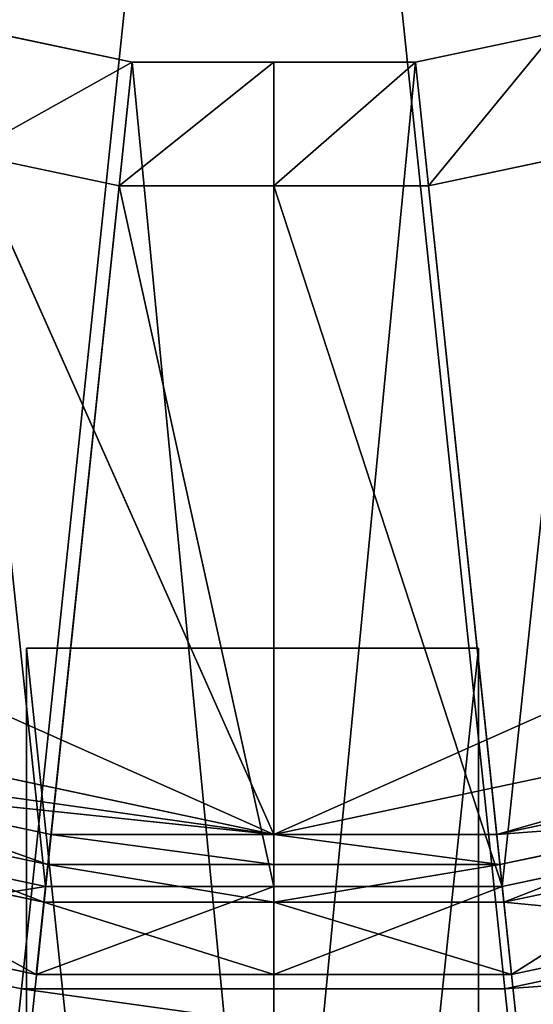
# Model space of a CAD drawing. Extents: x 0 to 22.9, y 0 to 20.5.
# Tile 74 of 233: x 5.233 to 5.545, y 13.561 to 14.159. Entities that reach past the tile are written whole.
import ezdxf

# ---------------------------------------------------------------- set-up
doc = ezdxf.new("R2010")
doc.units = 0
doc.header["$MEASUREMENT"] = 0
doc.layers.get('0').update_dxf_attribs({"color": 13, "linetype": 'CONTINUOUS'})
for name, color, linetype in [('CAST_IRON_-_PLATES_4', 27, 'CONTINUOUS'), ('GALVANIZED_METAL', 252, 'CONTINUOUS'), ('STAINLESS_STEEL', 251, 'CONTINUOUS')]:
    doc.layers.add(name, color=color, linetype=linetype)

# ---------------------------------------------------------------- blocks, each defined once
blk = doc.blocks.new('NGM5458UC_TRADECAD_DXF')
at = {"layer": 'CAST_IRON_-_PLATES_4', "color": 0}
for p, q in [((5.3812, 14.9675, 3.2743), (5.2343, 13.5701, 3.2743)), ((5.3812, 14.9675, 3.2743), (5.2343, 13.5701, 3.2743)), ((5.3812, 14.9675, 3.2743), (5.5281, 13.5701, 3.2743)), ((5.3812, 14.9675, 3.2743), (5.5281, 13.5701, 3.2743)), ((5.2375, 13.7771, 3.7507), (5.2375, 11.1761, 3.6693)), ((5.512, 13.7771, 3.7507), (5.2375, 13.7771, 3.7507)), ((5.2375, 13.7771, 4.0797), (5.2375, 11.1761, 4.1012)), ((5.2375, 13.7771, 3.7507), (5.2375, 11.1761, 3.6693)), ((5.2375, 13.7771, 3.7507), (5.2375, 13.7771, 4.0797)), ((5.2375, 13.7771, 4.0797), (5.2375, 11.1761, 4.1012)), ((5.2375, 13.7771, 4.0797), (5.512, 13.7771, 4.0797)), ((5.2375, 13.7771, 4.0797), (5.512, 13.7771, 4.0797)), ((5.2375, 13.7771, 3.7507), (5.2375, 13.7771, 4.0797)), ((5.512, 13.7771, 3.7507), (5.2375, 13.7771, 3.7507)), ((5.512, 11.1761, 3.6693), (5.512, 13.7771, 3.7507)), ((5.512, 13.7771, 4.0797), (5.512, 11.1761, 4.1012)), ((5.512, 11.1761, 3.6693), (5.512, 13.7771, 3.7507)), ((5.512, 13.7771, 4.0797), (5.512, 11.1761, 4.1012)), ((5.512, 13.7771, 4.0797), (5.512, 13.7771, 3.7507)), ((5.512, 13.7771, 4.0797), (5.512, 13.7771, 3.7507)), ((5.2343, 13.5701, 3.2743), (4.947, 13.6312, 3.2743)), ((5.2343, 13.5701, 3.2743), (4.947, 13.6312, 3.2743)), ((5.8154, 13.6312, 3.2743), (5.5281, 13.5701, 3.2743)), ((5.8154, 13.6312, 3.2743), (5.5281, 13.5701, 3.2743)), ((5.2343, 13.5701, 3.2743), (5.23, 13.5285, 3.2097)), ((5.2343, 13.5701, 3.2743), (5.23, 13.5285, 3.2097)), ((5.5281, 13.5701, 3.2743), (5.2343, 13.5701, 3.2743)), ((5.5281, 13.5701, 3.2743), (5.2343, 13.5701, 3.2743)), ((5.5281, 13.5701, 3.2743), (5.5325, 13.5285, 3.2097)), ((5.5281, 13.5701, 3.2743), (5.5325, 13.5285, 3.2097))]:
    blk.add_line(p, q, dxfattribs=at)
at = {"layer": 'STAINLESS_STEEL', "color": 0}
for p, q in [((4.4301, 15.8147, 3.143), (5.3877, 13.6639, 3.143)), ((4.4301, 15.8147, 3.143), (5.3877, 13.6639, 3.143)), ((5.2174, 14.151, 2.419), (5.3016, 14.1331, 2.419)), ((5.2174, 14.151, 2.419), (5.3016, 14.1331, 2.419)), ((5.4739, 14.1331, 2.419), (5.5581, 14.151, 2.419)), ((5.4739, 14.1331, 2.419), (5.5581, 14.151, 2.419)), ((5.3016, 14.1331, 2.419), (5.2078, 13.2404, 2.3976)), ((5.3016, 14.1331, 2.419), (5.2078, 13.2404, 2.3976)), ((5.2937, 14.058, 2.5309), (5.3016, 14.1331, 2.419)), ((5.2937, 14.058, 2.5309), (5.3016, 14.1331, 2.419)), ((5.3016, 14.1331, 2.419), (5.3877, 14.1331, 2.419)), ((5.3016, 14.1331, 2.419), (5.3877, 14.1331, 2.419)), ((5.3877, 14.1331, 2.419), (5.3877, 13.2404, 2.3976)), ((5.3877, 14.1331, 2.419), (5.3877, 13.2404, 2.3976)), ((5.3877, 14.1331, 2.419), (5.4739, 14.1331, 2.419)), ((5.3877, 14.058, 2.5309), (5.3877, 14.1331, 2.419)), ((5.3877, 14.1331, 2.419), (5.4739, 14.1331, 2.419)), ((5.3877, 14.058, 2.5309), (5.3877, 14.1331, 2.419)), ((5.4739, 14.1331, 2.419), (5.5677, 13.2404, 2.3976)), ((5.4739, 14.1331, 2.419), (5.5677, 13.2404, 2.3976)), ((5.4818, 14.058, 2.5309), (5.4739, 14.1331, 2.419)), ((5.4818, 14.058, 2.5309), (5.4739, 14.1331, 2.419)), ((5.2937, 14.058, 2.5309), (5.2018, 14.0775, 2.5309)), ((5.2937, 14.058, 2.5309), (5.2018, 14.0775, 2.5309)), ((5.5737, 14.0775, 2.5309), (5.4818, 14.058, 2.5309)), ((5.5737, 14.0775, 2.5309), (5.4818, 14.058, 2.5309)), ((5.249, 13.6323, 2.5488), (5.2937, 14.058, 2.5309)), ((5.249, 13.6323, 2.5488), (5.2937, 14.058, 2.5309)), ((5.3877, 14.058, 2.5309), (5.2937, 14.058, 2.5309)), ((5.3877, 14.058, 2.5309), (5.2937, 14.058, 2.5309)), ((5.3877, 13.6323, 2.5488), (5.3877, 14.058, 2.5309)), ((5.4818, 14.058, 2.5309), (5.3877, 14.058, 2.5309)), ((5.3877, 13.6323, 2.5488), (5.3877, 14.058, 2.5309)), ((5.4818, 14.058, 2.5309), (5.3877, 14.058, 2.5309)), ((5.5265, 13.6323, 2.5488), (5.4818, 14.058, 2.5309)), ((5.5265, 13.6323, 2.5488), (5.4818, 14.058, 2.5309)), ((4.8636, 13.7753, 3.143), (5.3877, 13.6639, 3.143)), ((4.8636, 13.7753, 3.143), (5.3877, 13.6639, 3.143)), ((5.3877, 13.6639, 3.143), (5.9119, 13.7753, 3.143)), ((5.3877, 13.6639, 3.143), (5.9119, 13.7753, 3.143)), ((5.1198, 13.6921, 3.143), (5.2523, 13.6639, 3.143)), ((5.1198, 13.6921, 3.143), (5.2523, 13.6639, 3.143)), ((5.1198, 13.6921, 3.143), (5.3877, 13.6639, 3.143)), ((5.1198, 13.6921, 3.143), (5.3877, 13.6639, 3.143)), ((5.5232, 13.6639, 3.143), (5.6557, 13.6921, 3.143)), ((5.5232, 13.6639, 3.143), (5.6557, 13.6921, 3.143)), ((5.116, 13.6742, 2.9088), (5.2504, 13.6456, 2.9088)), ((5.116, 13.6742, 2.9088), (5.2504, 13.6456, 2.9088)), ((5.116, 13.6742, 2.9767), (5.2504, 13.6456, 2.9767)), ((5.116, 13.6742, 2.9767), (5.2504, 13.6456, 2.9767)), ((5.6595, 13.6742, 2.9088), (5.5251, 13.6456, 2.9088)), ((5.5251, 13.6456, 2.9767), (5.6595, 13.6742, 2.9767)), ((5.6595, 13.6742, 2.9088), (5.5251, 13.6456, 2.9088)), ((5.5251, 13.6456, 2.9767), (5.6595, 13.6742, 2.9767)), ((5.1133, 13.6612, 2.5488), (5.249, 13.6323, 2.5488)), ((5.1133, 13.6612, 2.5488), (5.249, 13.6323, 2.5488)), ((5.2504, 13.6456, 2.9767), (5.2523, 13.6639, 3.143)), ((5.2504, 13.6456, 2.9767), (5.2523, 13.6639, 3.143)), ((5.2523, 13.6639, 3.143), (5.3877, 13.6639, 3.143)), ((5.2523, 13.6639, 3.143), (5.3877, 13.6639, 3.143)), ((5.3877, 13.6639, 3.143), (5.3877, 13.6456, 2.9767)), ((5.3877, 13.6639, 3.143), (5.3877, 13.6456, 2.9767)), ((5.3877, 13.6639, 3.143), (5.5232, 13.6639, 3.143)), ((5.3877, 13.6639, 3.143), (5.5232, 13.6639, 3.143)), ((5.5232, 13.6639, 3.143), (5.5251, 13.6456, 2.9767)), ((5.5232, 13.6639, 3.143), (5.5251, 13.6456, 2.9767)), ((5.5265, 13.6323, 2.5488), (5.6622, 13.6612, 2.5488)), ((5.5265, 13.6323, 2.5488), (5.6622, 13.6612, 2.5488)), ((5.248, 13.6228, 2.9088), (5.1113, 13.6518, 2.9088)), ((5.248, 13.6228, 2.9088), (5.1113, 13.6518, 2.9088)), ((5.6642, 13.6518, 2.9088), (5.5275, 13.6228, 2.9088)), ((5.6642, 13.6518, 2.9088), (5.5275, 13.6228, 2.9088)), ((5.248, 13.6228, 2.9088), (5.2504, 13.6456, 2.9088)), ((5.248, 13.6228, 2.9088), (5.2504, 13.6456, 2.9088)), ((5.2504, 13.6456, 2.9088), (5.3877, 13.6456, 2.9088)), ((5.2504, 13.6456, 2.9088), (5.3877, 13.6456, 2.9088)), ((5.2504, 13.6456, 2.9088), (5.2504, 13.6456, 2.9767)), ((5.2504, 13.6456, 2.9767), (5.3877, 13.6456, 2.9767)), ((5.2504, 13.6456, 2.9088), (5.2504, 13.6456, 2.9767)), ((5.2504, 13.6456, 2.9767), (5.3877, 13.6456, 2.9767)), ((5.3877, 13.6456, 2.9088), (5.3877, 13.6228, 2.9088)), ((5.5251, 13.6456, 2.9088), (5.3877, 13.6456, 2.9088)), ((5.3877, 13.6456, 2.9088), (5.3877, 13.6456, 2.9767)), ((5.3877, 13.6456, 2.9767), (5.5251, 13.6456, 2.9767)), ((5.3877, 13.6456, 2.9088), (5.3877, 13.6456, 2.9767)), ((5.3877, 13.6456, 2.9088), (5.3877, 13.6228, 2.9088)), ((5.5251, 13.6456, 2.9088), (5.3877, 13.6456, 2.9088)), ((5.3877, 13.6456, 2.9767), (5.5251, 13.6456, 2.9767)), ((5.5251, 13.6456, 2.9088), (5.5251, 13.6456, 2.9767)), ((5.5251, 13.6456, 2.9088), (5.5251, 13.6456, 2.9767)), ((5.5275, 13.6228, 2.9088), (5.5251, 13.6456, 2.9088)), ((5.5275, 13.6228, 2.9088), (5.5251, 13.6456, 2.9088)), ((5.249, 13.6323, 2.5488), (5.2434, 13.5788, 2.6043)), ((5.249, 13.6323, 2.5488), (5.2434, 13.5788, 2.6043)), ((5.249, 13.6323, 2.5488), (5.3877, 13.6323, 2.5488)), ((5.249, 13.6323, 2.5488), (5.3877, 13.6323, 2.5488)), ((5.3877, 13.6323, 2.5488), (5.5265, 13.6323, 2.5488)), ((5.3877, 13.6323, 2.5488), (5.5265, 13.6323, 2.5488)), ((5.3877, 13.6323, 2.5488), (5.3877, 13.5788, 2.6043)), ((5.3877, 13.6323, 2.5488), (5.3877, 13.5788, 2.6043)), ((5.5265, 13.6323, 2.5488), (5.5321, 13.5788, 2.6043)), ((5.5265, 13.6323, 2.5488), (5.5321, 13.5788, 2.6043)), ((5.248, 13.6228, 2.9088), (5.2434, 13.5788, 2.6043)), ((5.248, 13.6228, 2.9088), (5.2434, 13.5788, 2.6043)), ((5.3877, 13.6228, 2.9088), (5.248, 13.6228, 2.9088)), ((5.3877, 13.6228, 2.9088), (5.248, 13.6228, 2.9088)), ((5.5275, 13.6228, 2.9088), (5.3877, 13.6228, 2.9088)), ((5.3877, 13.5788, 2.6043), (5.3877, 13.6228, 2.9088)), ((5.5275, 13.6228, 2.9088), (5.3877, 13.6228, 2.9088)), ((5.3877, 13.5788, 2.6043), (5.3877, 13.6228, 2.9088)), ((5.5321, 13.5788, 2.6043), (5.5275, 13.6228, 2.9088)), ((5.5321, 13.5788, 2.6043), (5.5275, 13.6228, 2.9088)), ((5.2434, 13.5788, 2.6043), (5.1021, 13.6088, 2.6043)), ((5.2434, 13.5788, 2.6043), (5.1021, 13.6088, 2.6043)), ((5.6734, 13.6088, 2.6043), (5.5321, 13.5788, 2.6043)), ((5.6734, 13.6088, 2.6043), (5.5321, 13.5788, 2.6043)), ((5.3877, 13.5788, 2.6043), (5.2434, 13.5788, 2.6043)), ((5.3877, 13.5788, 2.6043), (5.2434, 13.5788, 2.6043)), ((5.5321, 13.5788, 2.6043), (5.3877, 13.5788, 2.6043)), ((5.5321, 13.5788, 2.6043), (5.3877, 13.5788, 2.6043))]:
    blk.add_line(p, q, dxfattribs=at)
at = {"layer": 'CAST_IRON_-_PLATES_4', "color": 0}
mesh = blk.add_polyface(dxfattribs=at)
corners = [(5.3812, 14.9675, 3.2743), (4.2444, 14.1416, 3.2743), (4.0976, 14.396, 3.2743)]
mesh.append_faces([[corners[k] for k in face] for face in [(0, 1, 2)]], dxfattribs={"color": 0})
mesh = blk.add_polyface(dxfattribs=at)
corners = [(5.3812, 14.9675, 3.2743), (4.441, 13.9233, 3.2743), (4.2444, 14.1416, 3.2743)]
mesh.append_faces([[corners[k] for k in face] for face in [(0, 1, 2)]], dxfattribs={"color": 0})
mesh = blk.add_polyface(dxfattribs=at)
corners = [(5.3812, 14.9675, 3.2743), (4.6786, 13.7506, 3.2743), (4.441, 13.9233, 3.2743)]
mesh.append_faces([[corners[k] for k in face] for face in [(0, 1, 2)]], dxfattribs={"color": 0})
mesh = blk.add_polyface(dxfattribs=at)
corners = [(5.3812, 14.9675, 3.2743), (4.947, 13.6312, 3.2743), (4.6786, 13.7506, 3.2743)]
mesh.append_faces([[corners[k] for k in face] for face in [(0, 1, 2)]], dxfattribs={"color": 0})
mesh = blk.add_polyface(dxfattribs=at)
corners = [(5.3812, 14.9675, 3.2743), (5.2343, 13.5701, 3.2743), (4.947, 13.6312, 3.2743)]
mesh.append_faces([[corners[k] for k in face] for face in [(0, 1, 2)]], dxfattribs={"color": 0})
mesh = blk.add_polyface(dxfattribs=at)
corners = [(5.5281, 13.5701, 3.2743), (5.2343, 13.5701, 3.2743), (5.3812, 14.9675, 3.2743)]
mesh.append_faces([[corners[k] for k in face] for face in [(0, 1, 2)]], dxfattribs={"color": 0})
mesh = blk.add_polyface(dxfattribs=at)
corners = [(5.8154, 13.6312, 3.2743), (5.5281, 13.5701, 3.2743), (5.3812, 14.9675, 3.2743)]
mesh.append_faces([[corners[k] for k in face] for face in [(0, 1, 2)]], dxfattribs={"color": 0})
mesh = blk.add_polyface(dxfattribs=at)
corners = [(6.0838, 13.7506, 3.2743), (5.8154, 13.6312, 3.2743), (5.3812, 14.9675, 3.2743)]
mesh.append_faces([[corners[k] for k in face] for face in [(0, 1, 2)]], dxfattribs={"color": 0})
mesh = blk.add_polyface(dxfattribs=at)
corners = [(6.3214, 13.9233, 3.2743), (6.0838, 13.7506, 3.2743), (5.3812, 14.9675, 3.2743)]
mesh.append_faces([[corners[k] for k in face] for face in [(0, 1, 2)]], dxfattribs={"color": 0})
mesh = blk.add_polyface(dxfattribs=at)
corners = [(6.518, 14.1416, 3.2743), (6.3214, 13.9233, 3.2743), (5.3812, 14.9675, 3.2743)]
mesh.append_faces([[corners[k] for k in face] for face in [(0, 1, 2)]], dxfattribs={"color": 0})
mesh = blk.add_polyface(dxfattribs=at)
corners = [(6.6649, 14.396, 3.2743), (6.518, 14.1416, 3.2743), (5.3812, 14.9675, 3.2743)]
mesh.append_faces([[corners[k] for k in face] for face in [(0, 1, 2)]], dxfattribs={"color": 0})
mesh = blk.add_polyface(dxfattribs=at)
corners = [(5.512, 11.1761, 3.6693), (5.2375, 13.7771, 3.7507), (5.2375, 11.1761, 3.6693), (5.512, 13.7771, 3.7507)]
mesh.append_faces([[corners[k] for k in face] for face in [(0, 1, 2), (1, 0, 3)]], dxfattribs={"vtx0": -1, "color": 0})
mesh = blk.add_polyface(dxfattribs=at)
corners = [(5.2375, 13.7771, 3.7507), (5.2375, 11.1761, 4.1012), (5.2375, 11.1761, 3.6693), (5.2375, 13.7771, 4.0797)]
mesh.append_faces([[corners[k] for k in face] for face in [(0, 1, 2), (1, 0, 3)]], dxfattribs={"vtx0": -1, "color": 0})
mesh = blk.add_polyface(dxfattribs=at)
corners = [(5.512, 13.7771, 4.0797), (5.2375, 11.1761, 4.1012), (5.2375, 13.7771, 4.0797), (5.512, 11.1761, 4.1012)]
mesh.append_faces([[corners[k] for k in face] for face in [(0, 1, 2), (1, 0, 3)]], dxfattribs={"vtx0": -1, "color": 0})
mesh = blk.add_polyface(dxfattribs=at)
corners = [(5.512, 13.7771, 4.0797), (5.2375, 13.7771, 3.7507), (5.512, 13.7771, 3.7507), (5.2375, 13.7771, 4.0797)]
mesh.append_faces([[corners[k] for k in face] for face in [(0, 1, 2), (1, 0, 3)]], dxfattribs={"vtx0": -1, "color": 0})
mesh = blk.add_polyface(dxfattribs=at)
corners = [(5.512, 13.7771, 4.0797), (5.512, 11.1761, 3.6693), (5.512, 11.1761, 4.1012), (5.512, 13.7771, 3.7507)]
mesh.append_faces([[corners[k] for k in face] for face in [(0, 1, 2), (1, 0, 3)]], dxfattribs={"vtx0": -1, "color": 0})
mesh = blk.add_polyface(dxfattribs=at)
corners = [(4.947, 13.6312, 3.2743), (5.23, 13.5285, 3.2097), (4.9341, 13.5914, 3.2097), (5.2343, 13.5701, 3.2743)]
mesh.append_faces([[corners[k] for k in face] for face in [(0, 1, 2), (1, 0, 3)]], dxfattribs={"vtx0": -1, "color": 0})
mesh = blk.add_polyface(dxfattribs=at)
corners = [(5.5281, 13.5701, 3.2743), (5.8284, 13.5914, 3.2097), (5.5325, 13.5285, 3.2097), (5.8154, 13.6312, 3.2743)]
mesh.append_faces([[corners[k] for k in face] for face in [(0, 1, 2), (1, 0, 3)]], dxfattribs={"vtx0": -1, "color": 0})
mesh = blk.add_polyface(dxfattribs=at)
corners = [(5.5327, 13.5266, 3.1451), (5.8215, 13.6124, 3.1451), (5.5302, 13.5505, 3.1451), (5.8289, 13.5896, 3.1451)]
mesh.append_faces([[corners[k] for k in face] for face in [(0, 1, 2), (1, 0, 3)]], dxfattribs={"vtx0": -1, "color": 0})
mesh = blk.add_polyface(dxfattribs=at)
corners = [(5.5325, 13.5285, 3.2097), (5.8289, 13.5896, 3.1451), (5.5327, 13.5266, 3.1451), (5.8284, 13.5914, 3.2097)]
mesh.append_faces([[corners[k] for k in face] for face in [(0, 1, 2), (1, 0, 3)]], dxfattribs={"vtx0": -1, "color": 0})
mesh = blk.add_polyface(dxfattribs=at)
corners = [(5.2343, 13.5701, 3.2743), (5.5325, 13.5285, 3.2097), (5.23, 13.5285, 3.2097), (5.5281, 13.5701, 3.2743)]
mesh.append_faces([[corners[k] for k in face] for face in [(0, 1, 2), (1, 0, 3)]], dxfattribs={"vtx0": -1, "color": 0})
at = {"layer": 'GALVANIZED_METAL', "color": 0}
mesh = blk.add_polyface(dxfattribs=at)
corners = [(22.2899, 0.579), (0.6671, 18.884), (0.6671, 0.9145), (22.2899, 18.884)]
mesh.append_faces([[corners[k] for k in face] for face in [(0, 1, 2), (1, 0, 3)]], dxfattribs={"vtx0": -1, "color": 0})
at = {"layer": 'STAINLESS_STEEL', "color": 0}
mesh = blk.add_polyface(dxfattribs=at)
corners = [(10.9712, 19.4002, 1.9807), (10.3994, 4.0945, 1.9807), (1.0824, 19.4007, 1.9807), (10.9712, 4.6528, 1.9807)]
mesh.append_faces([[corners[k] for k in face] for face in [(0, 1, 2), (1, 0, 3)]], dxfattribs={"vtx0": -1, "color": 0})
mesh = blk.add_polyface(dxfattribs=at)
corners = [(10.3994, 4.0945, 1.9807), (1.0824, 4.0945, 1.9807), (1.0824, 19.4007, 1.9807)]
mesh.append_faces([[corners[k] for k in face] for face in [(0, 1, 2)]], dxfattribs={"color": 0})
mesh = blk.add_polyface(dxfattribs=at)
corners = [(4.8636, 16.1297, 3.143), (6.3453, 14.0903, 3.143), (4.4301, 15.8147, 3.143), (6.5037, 14.3082, 3.143)]
mesh.append_faces([[corners[k] for k in face] for face in [(0, 1, 2), (1, 0, 3)]], dxfattribs={"vtx0": -1, "color": 0})
mesh = blk.add_polyface(dxfattribs=at)
corners = [(5.3877, 13.6639, 3.143), (4.4301, 14.0903, 3.143), (4.4301, 15.8147, 3.143), (4.8636, 13.7753, 3.143)]
mesh.append_faces([[corners[k] for k in face] for face in [(0, 1, 2), (1, 0, 3)]], dxfattribs={"vtx0": -1, "color": 0})
mesh = blk.add_polyface(dxfattribs=at)
corners = [(6.3453, 14.0903, 3.143), (5.3877, 13.6639, 3.143), (4.4301, 15.8147, 3.143), (5.9119, 13.7753, 3.143)]
mesh.append_faces([[corners[k] for k in face] for face in [(0, 1, 2), (1, 0, 3)]], dxfattribs={"vtx0": -1, "color": 0})
mesh = blk.add_polyface(dxfattribs=at)
corners = [(5.2174, 14.151, 2.419), (5.2078, 13.2404, 2.3976), (5.0318, 13.2778, 2.3976), (5.3016, 14.1331, 2.419)]
mesh.append_faces([[corners[k] for k in face] for face in [(0, 1, 2), (1, 0, 3)]], dxfattribs={"vtx0": -1, "color": 0})
mesh = blk.add_polyface(dxfattribs=at)
corners = [(5.2018, 14.0775, 2.5309), (5.3016, 14.1331, 2.419), (5.2174, 14.151, 2.419), (5.2937, 14.058, 2.5309)]
mesh.append_faces([[corners[k] for k in face] for face in [(0, 1, 2), (1, 0, 3)]], dxfattribs={"vtx0": -1, "color": 0})
mesh = blk.add_polyface(dxfattribs=at)
corners = [(5.5581, 14.151, 2.419), (5.5677, 13.2404, 2.3976), (5.4739, 14.1331, 2.419), (5.7437, 13.2778, 2.3976)]
mesh.append_faces([[corners[k] for k in face] for face in [(0, 1, 2), (1, 0, 3)]], dxfattribs={"vtx0": -1, "color": 0})
mesh = blk.add_polyface(dxfattribs=at)
corners = [(5.4818, 14.058, 2.5309), (5.5581, 14.151, 2.419), (5.4739, 14.1331, 2.419), (5.5737, 14.0775, 2.5309)]
mesh.append_faces([[corners[k] for k in face] for face in [(0, 1, 2), (1, 0, 3)]], dxfattribs={"vtx0": -1, "color": 0})
mesh = blk.add_polyface(dxfattribs=at)
corners = [(5.3016, 14.1331, 2.419), (5.3877, 13.2404, 2.3976), (5.2078, 13.2404, 2.3976), (5.3877, 14.1331, 2.419)]
mesh.append_faces([[corners[k] for k in face] for face in [(0, 1, 2), (1, 0, 3)]], dxfattribs={"vtx0": -1, "color": 0})
mesh = blk.add_polyface(dxfattribs=at)
corners = [(5.2937, 14.058, 2.5309), (5.3877, 14.1331, 2.419), (5.3016, 14.1331, 2.419), (5.3877, 14.058, 2.5309)]
mesh.append_faces([[corners[k] for k in face] for face in [(0, 1, 2), (1, 0, 3)]], dxfattribs={"vtx0": -1, "color": 0})
mesh = blk.add_polyface(dxfattribs=at)
corners = [(5.4739, 14.1331, 2.419), (5.3877, 13.2404, 2.3976), (5.3877, 14.1331, 2.419), (5.5677, 13.2404, 2.3976)]
mesh.append_faces([[corners[k] for k in face] for face in [(0, 1, 2), (1, 0, 3)]], dxfattribs={"vtx0": -1, "color": 0})
mesh = blk.add_polyface(dxfattribs=at)
corners = [(5.3877, 14.058, 2.5309), (5.4739, 14.1331, 2.419), (5.3877, 14.1331, 2.419), (5.4818, 14.058, 2.5309)]
mesh.append_faces([[corners[k] for k in face] for face in [(0, 1, 2), (1, 0, 3)]], dxfattribs={"vtx0": -1, "color": 0})
mesh = blk.add_polyface(dxfattribs=at)
corners = [(5.249, 13.6323, 2.5488), (5.2018, 14.0775, 2.5309), (5.1133, 13.6612, 2.5488), (5.2937, 14.058, 2.5309)]
mesh.append_faces([[corners[k] for k in face] for face in [(0, 1, 2), (1, 0, 3)]], dxfattribs={"vtx0": -1, "color": 0})
mesh = blk.add_polyface(dxfattribs=at)
corners = [(5.5265, 13.6323, 2.5488), (5.5737, 14.0775, 2.5309), (5.4818, 14.058, 2.5309), (5.6622, 13.6612, 2.5488)]
mesh.append_faces([[corners[k] for k in face] for face in [(0, 1, 2), (1, 0, 3)]], dxfattribs={"vtx0": -1, "color": 0})
mesh = blk.add_polyface(dxfattribs=at)
corners = [(5.3877, 13.6323, 2.5488), (5.2937, 14.058, 2.5309), (5.249, 13.6323, 2.5488), (5.3877, 14.058, 2.5309)]
mesh.append_faces([[corners[k] for k in face] for face in [(0, 1, 2), (1, 0, 3)]], dxfattribs={"vtx0": -1, "color": 0})
mesh = blk.add_polyface(dxfattribs=at)
corners = [(5.5265, 13.6323, 2.5488), (5.3877, 14.058, 2.5309), (5.3877, 13.6323, 2.5488), (5.4818, 14.058, 2.5309)]
mesh.append_faces([[corners[k] for k in face] for face in [(0, 1, 2), (1, 0, 3)]], dxfattribs={"vtx0": -1, "color": 0})
mesh = blk.add_polyface(dxfattribs=at)
corners = [(5.3877, 13.6639, 3.143), (4.9874, 13.7203, 3.143), (4.8636, 13.7753, 3.143), (5.1198, 13.6921, 3.143)]
mesh.append_faces([[corners[k] for k in face] for face in [(0, 1, 2), (1, 0, 3)]], dxfattribs={"vtx0": -1, "color": 0})
mesh = blk.add_polyface(dxfattribs=at)
corners = [(5.9119, 13.7753, 3.143), (5.5232, 13.6639, 3.143), (5.3877, 13.6639, 3.143), (5.6557, 13.6921, 3.143)]
mesh.append_faces([[corners[k] for k in face] for face in [(0, 1, 2), (1, 0, 3)]], dxfattribs={"vtx0": -1, "color": 0})
mesh = blk.add_polyface(dxfattribs=at)
corners = [(5.1198, 13.6921, 3.143), (5.2504, 13.6456, 2.9767), (5.116, 13.6742, 2.9767), (5.2523, 13.6639, 3.143)]
mesh.append_faces([[corners[k] for k in face] for face in [(0, 1, 2), (1, 0, 3)]], dxfattribs={"vtx0": -1, "color": 0})
mesh = blk.add_polyface(dxfattribs=at)
corners = [(5.3877, 13.6639, 3.143), (5.2523, 13.6639, 3.143), (5.1198, 13.6921, 3.143)]
mesh.append_faces([[corners[k] for k in face] for face in [(0, 1, 2)]], dxfattribs={"color": 0})
mesh = blk.add_polyface(dxfattribs=at)
corners = [(5.5232, 13.6639, 3.143), (5.6595, 13.6742, 2.9767), (5.5251, 13.6456, 2.9767), (5.6557, 13.6921, 3.143)]
mesh.append_faces([[corners[k] for k in face] for face in [(0, 1, 2), (1, 0, 3)]], dxfattribs={"vtx0": -1, "color": 0})
mesh = blk.add_polyface(dxfattribs=at)
corners = [(5.116, 13.6742, 2.9088), (5.248, 13.6228, 2.9088), (5.1113, 13.6518, 2.9088), (5.2504, 13.6456, 2.9088)]
mesh.append_faces([[corners[k] for k in face] for face in [(0, 1, 2), (1, 0, 3)]], dxfattribs={"vtx0": -1, "color": 0})
mesh = blk.add_polyface(dxfattribs=at)
corners = [(5.116, 13.6742, 2.9767), (5.2504, 13.6456, 2.9088), (5.116, 13.6742, 2.9088), (5.2504, 13.6456, 2.9767)]
mesh.append_faces([[corners[k] for k in face] for face in [(0, 1, 2), (1, 0, 3)]], dxfattribs={"vtx0": -1, "color": 0})
mesh = blk.add_polyface(dxfattribs=at)
corners = [(5.5251, 13.6456, 2.9767), (5.6595, 13.6742, 2.9088), (5.5251, 13.6456, 2.9088), (5.6595, 13.6742, 2.9767)]
mesh.append_faces([[corners[k] for k in face] for face in [(0, 1, 2), (1, 0, 3)]], dxfattribs={"vtx0": -1, "color": 0})
mesh = blk.add_polyface(dxfattribs=at)
corners = [(5.6595, 13.6742, 2.9088), (5.5275, 13.6228, 2.9088), (5.5251, 13.6456, 2.9088), (5.6642, 13.6518, 2.9088)]
mesh.append_faces([[corners[k] for k in face] for face in [(0, 1, 2), (1, 0, 3)]], dxfattribs={"vtx0": -1, "color": 0})
mesh = blk.add_polyface(dxfattribs=at)
corners = [(5.1021, 13.6088, 2.6043), (5.249, 13.6323, 2.5488), (5.1133, 13.6612, 2.5488), (5.2434, 13.5788, 2.6043)]
mesh.append_faces([[corners[k] for k in face] for face in [(0, 1, 2), (1, 0, 3)]], dxfattribs={"vtx0": -1, "color": 0})
mesh = blk.add_polyface(dxfattribs=at)
corners = [(5.2523, 13.6639, 3.143), (5.3877, 13.6456, 2.9767), (5.2504, 13.6456, 2.9767), (5.3877, 13.6639, 3.143)]
mesh.append_faces([[corners[k] for k in face] for face in [(0, 1, 2), (1, 0, 3)]], dxfattribs={"vtx0": -1, "color": 0})
mesh = blk.add_polyface(dxfattribs=at)
corners = [(5.3877, 13.6639, 3.143), (5.5251, 13.6456, 2.9767), (5.3877, 13.6456, 2.9767), (5.5232, 13.6639, 3.143)]
mesh.append_faces([[corners[k] for k in face] for face in [(0, 1, 2), (1, 0, 3)]], dxfattribs={"vtx0": -1, "color": 0})
mesh = blk.add_polyface(dxfattribs=at)
corners = [(5.5321, 13.5788, 2.6043), (5.6622, 13.6612, 2.5488), (5.5265, 13.6323, 2.5488), (5.6734, 13.6088, 2.6043)]
mesh.append_faces([[corners[k] for k in face] for face in [(0, 1, 2), (1, 0, 3)]], dxfattribs={"vtx0": -1, "color": 0})
mesh = blk.add_polyface(dxfattribs=at)
corners = [(5.1113, 13.6518, 2.9088), (5.2434, 13.5788, 2.6043), (5.1021, 13.6088, 2.6043), (5.248, 13.6228, 2.9088)]
mesh.append_faces([[corners[k] for k in face] for face in [(0, 1, 2), (1, 0, 3)]], dxfattribs={"vtx0": -1, "color": 0})
mesh = blk.add_polyface(dxfattribs=at)
corners = [(5.5275, 13.6228, 2.9088), (5.6734, 13.6088, 2.6043), (5.5321, 13.5788, 2.6043), (5.6642, 13.6518, 2.9088)]
mesh.append_faces([[corners[k] for k in face] for face in [(0, 1, 2), (1, 0, 3)]], dxfattribs={"vtx0": -1, "color": 0})
mesh = blk.add_polyface(dxfattribs=at)
corners = [(5.2504, 13.6456, 2.9088), (5.3877, 13.6228, 2.9088), (5.248, 13.6228, 2.9088), (5.3877, 13.6456, 2.9088)]
mesh.append_faces([[corners[k] for k in face] for face in [(0, 1, 2), (1, 0, 3)]], dxfattribs={"vtx0": -1, "color": 0})
mesh = blk.add_polyface(dxfattribs=at)
corners = [(5.2504, 13.6456, 2.9767), (5.3877, 13.6456, 2.9088), (5.2504, 13.6456, 2.9088), (5.3877, 13.6456, 2.9767)]
mesh.append_faces([[corners[k] for k in face] for face in [(0, 1, 2), (1, 0, 3)]], dxfattribs={"vtx0": -1, "color": 0})
mesh = blk.add_polyface(dxfattribs=at)
corners = [(5.3877, 13.6456, 2.9767), (5.5251, 13.6456, 2.9088), (5.3877, 13.6456, 2.9088), (5.5251, 13.6456, 2.9767)]
mesh.append_faces([[corners[k] for k in face] for face in [(0, 1, 2), (1, 0, 3)]], dxfattribs={"vtx0": -1, "color": 0})
mesh = blk.add_polyface(dxfattribs=at)
corners = [(5.5251, 13.6456, 2.9088), (5.3877, 13.6228, 2.9088), (5.3877, 13.6456, 2.9088), (5.5275, 13.6228, 2.9088)]
mesh.append_faces([[corners[k] for k in face] for face in [(0, 1, 2), (1, 0, 3)]], dxfattribs={"vtx0": -1, "color": 0})
mesh = blk.add_polyface(dxfattribs=at)
corners = [(5.2434, 13.5788, 2.6043), (5.3877, 13.6323, 2.5488), (5.249, 13.6323, 2.5488), (5.3877, 13.5788, 2.6043)]
mesh.append_faces([[corners[k] for k in face] for face in [(0, 1, 2), (1, 0, 3)]], dxfattribs={"vtx0": -1, "color": 0})
mesh = blk.add_polyface(dxfattribs=at)
corners = [(5.3877, 13.5788, 2.6043), (5.5265, 13.6323, 2.5488), (5.3877, 13.6323, 2.5488), (5.5321, 13.5788, 2.6043)]
mesh.append_faces([[corners[k] for k in face] for face in [(0, 1, 2), (1, 0, 3)]], dxfattribs={"vtx0": -1, "color": 0})
mesh = blk.add_polyface(dxfattribs=at)
corners = [(5.248, 13.6228, 2.9088), (5.3877, 13.5788, 2.6043), (5.2434, 13.5788, 2.6043), (5.3877, 13.6228, 2.9088)]
mesh.append_faces([[corners[k] for k in face] for face in [(0, 1, 2), (1, 0, 3)]], dxfattribs={"vtx0": -1, "color": 0})
mesh = blk.add_polyface(dxfattribs=at)
corners = [(5.3877, 13.6228, 2.9088), (5.5321, 13.5788, 2.6043), (5.3877, 13.5788, 2.6043), (5.5275, 13.6228, 2.9088)]
mesh.append_faces([[corners[k] for k in face] for face in [(0, 1, 2), (1, 0, 3)]], dxfattribs={"vtx0": -1, "color": 0})

msp = doc.modelspace()

# ---------------------------------------------------------------- block references
at = {"color": 0}
msp.add_blockref('NGM5458UC_TRADECAD_DXF', (0, 0), dxfattribs=at)

doc.saveas('drawing.dxf')
